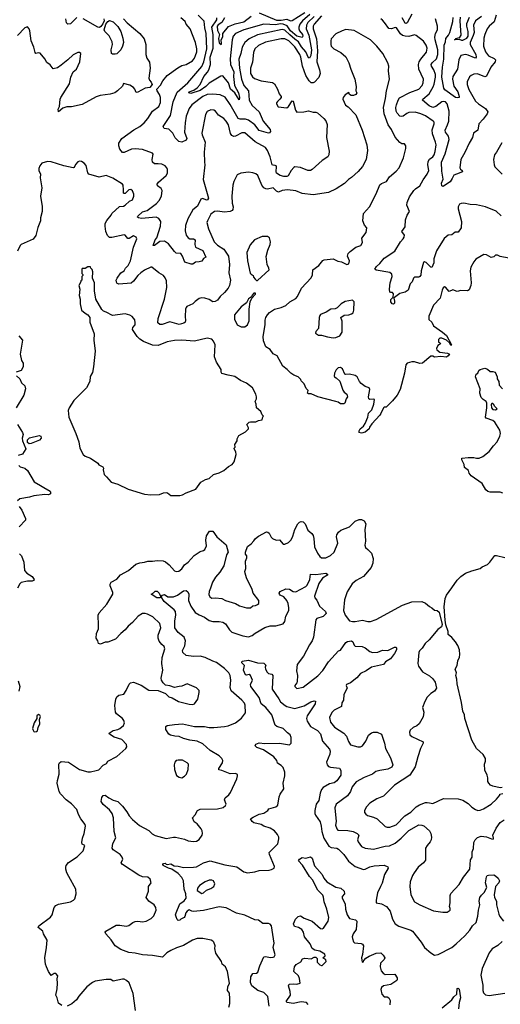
# Model space of a CAD drawing. Extents: x 2086813 to 2278017, y 548126 to 753336.
# Tile 140 of 256: x 2109889 to 2115156, y 648925 to 659706. Entities that reach past the tile are written whole.
import ezdxf

# ---------------------------------------------------------------- set-up
doc = ezdxf.new("R2010")
doc.units = 0

msp = doc.modelspace()

# ---------------------------------------------------------------- linework, layer by layer
at = {"layer": '0CON10XD'}
for points in [[(2111026, 659716), (2111065, 659672), (2111205, 659556), (2111254, 659495), (2111271, 659435), (2111272, 659325), (2111283, 659285), (2111310, 659240), (2111320, 659175), (2111304, 659064), (2111311, 659045), (2111331, 659021), (2111340, 658995), (2111316, 658964), (2111263, 658957), (2111185, 658913), (2111165, 658910), (2111152, 658945), (2111135, 658963), (2111095, 658987), (2111025, 659007), (2111014, 658976), (2110962, 658925), (2110932, 658905), (2110881, 658889), (2110770, 658875), (2110728, 658862), (2110575, 658778), (2110455, 658751), (2110405, 658751), (2110362, 658738), (2110315, 658697), (2110309, 658725), (2110327, 658755), (2110334, 658835), (2110341, 658855), (2110434, 659005), (2110451, 659075), (2110476, 659134), (2110510, 659165), (2110531, 659205), (2110547, 659245), (2110558, 659335), (2110545, 659348), (2110525, 659348), (2110475, 659322), (2110418, 659265), (2110345, 659208), (2110302, 659178), (2110255, 659168), (2110223, 659213), (2110185, 659238), (2110166, 659276), (2110115, 659338), (2110095, 659343), (2110065, 659337), (2110057, 659345), (2110044, 659404), (2110014, 659475), (2110000, 659585), (2109993, 659605), (2109973, 659627), (2109945, 659617), (2109865, 659533)], [(2110515, 659729), (2110445, 659662), (2110415, 659655), (2110403, 659673), (2110395, 659715)], [(2110812, 659715), (2110814, 659695), (2110799, 659661), (2110778, 659632), (2110762, 659622), (2110745, 659624), (2110585, 659715)], [(2112690, 658110), (2112665, 658111), (2112655, 658118), (2112635, 658205), (2112603, 658275), (2112583, 658305), (2112470, 658370), (2112355, 658466), (2112325, 658466), (2112255, 658429), (2112235, 658428), (2112215, 658436), (2112199, 658459), (2112176, 658555), (2112153, 658595), (2112125, 658623), (2112069, 658659), (2112035, 658703), (2112015, 658714), (2111985, 658718), (2111945, 658702), (2111925, 658668), (2111885, 658465), (2111887, 658445), (2111920, 658365), (2111910, 658255), (2111916, 658144), (2111919, 658115), (2111899, 657955), (2111957, 657753), (2111946, 657735), (2111935, 657729), (2111897, 657747), (2111875, 657742), (2111838, 657665), (2111785, 657625), (2111730, 657525), (2111707, 657453), (2111701, 657395), (2111713, 657345), (2111735, 657318), (2111755, 657307), (2111795, 657305), (2111813, 657295), (2111807, 657245), (2111814, 657215), (2111897, 657177), (2111928, 657105), (2111905, 657092), (2111885, 657063), (2111856, 657054), (2111815, 657050), (2111785, 657029), (2111767, 657027), (2111700, 657050), (2111675, 657117), (2111655, 657144), (2111605, 657151), (2111587, 657167), (2111521, 657251), (2111475, 657282), (2111425, 657278), (2111365, 657232), (2111353, 657235), (2111374, 657295), (2111392, 657318), (2111432, 657445), (2111435, 657495), (2111415, 657529), (2111385, 657542), (2111225, 657530), (2111190, 657535), (2111179, 657545), (2111182, 657555), (2111235, 657601), (2111285, 657616), (2111388, 657692), (2111418, 657725), (2111443, 657775), (2111452, 657835), (2111438, 657858), (2111401, 657885), (2111396, 657905), (2111410, 657925), (2111495, 658000), (2111507, 658025), (2111510, 658065), (2111503, 658085), (2111485, 658106), (2111445, 658124), (2111405, 658126), (2111368, 658128), (2111344, 658145), (2111339, 658175), (2111352, 658232), (2111346, 658246), (2111235, 658285), (2111155, 658293), (2111113, 658287), (2111035, 658252), (2111015, 658252), (2110988, 658288), (2110976, 658325), (2110976, 658355), (2111008, 658405), (2111140, 658500), (2111205, 658536), (2111254, 658575), (2111295, 658624), (2111346, 658705), (2111415, 658756), (2111431, 658799), (2111431, 658855), (2111422, 658885), (2111396, 658925), (2111393, 658945), (2111432, 658988), (2111456, 659035), (2111504, 659095), (2111622, 659178), (2111665, 659205), (2111715, 659215), (2111781, 659255), (2111804, 659285), (2111817, 659315), (2111830, 659355), (2111832, 659385), (2111817, 659455), (2111759, 659605), (2111715, 659655), (2111701, 659685), (2111655, 659725)], [(2113115, 659742), (2113047, 659675), (2113031, 659645), (2113030, 659605), (2113058, 659535), (2113086, 659375), (2113081, 659315), (2113065, 659283), (2113055, 659289), (2113024, 659354), (2112978, 659408), (2112946, 659465), (2112904, 659494), (2112851, 659541), (2112795, 659592), (2112765, 659599), (2112495, 659541), (2112405, 659495), (2112355, 659455), (2112328, 659405), (2112313, 659335), (2112290, 659275), (2112297, 659175), (2112321, 659055), (2112346, 658986), (2112397, 658925), (2112405, 658825), (2112438, 658765), (2112514, 658695), (2112558, 658595), (2112635, 658502), (2112638, 658482), (2112625, 658467), (2112615, 658465), (2112515, 658493), (2112467, 658555), (2112395, 658607), (2112365, 658616), (2112305, 658616), (2112285, 658624), (2112195, 658777), (2112139, 658859), (2112085, 658884), (2112005, 658892), (2111945, 658886), (2111895, 658864), (2111775, 658775), (2111745, 658735), (2111715, 658649), (2111701, 658575), (2111695, 658475), (2111721, 658405), (2111712, 658388), (2111666, 658364), (2111633, 658373), (2111592, 658412), (2111568, 658465), (2111525, 658507), (2111473, 658515), (2111463, 658535), (2111540, 658655), (2111570, 658805), (2111615, 658912), (2111730, 659015), (2111886, 659194), (2111907, 659243), (2111941, 659385), (2111932, 659555), (2111918, 659615), (2111911, 659691), (2111846, 659755)], [(2113068, 659762), (2112989, 659695), (2112959, 659655), (2112949, 659625), (2112949, 659605), (2112956, 659585), (2112989, 659545), (2112993, 659525), (2112985, 659512), (2112925, 659527), (2112858, 659585), (2112819, 659639), (2112777, 659657), (2112745, 659659), (2112695, 659649), (2112565, 659655), (2112346, 659595), (2112255, 659554), (2112229, 659525), (2112217, 659485), (2112195, 659278), (2112199, 659215), (2112235, 659135), (2112231, 659085), (2112242, 658985), (2112288, 658905), (2112297, 658855), (2112295, 658830), (2112246, 658905), (2112199, 658945), (2112176, 659015), (2112115, 659090), (2112095, 659088), (2111965, 659011), (2111928, 658975), (2111865, 658931), (2111765, 658898), (2111743, 658903), (2111746, 658914), (2111797, 658933), (2111835, 658959), (2111866, 658995), (2111908, 659085), (2111949, 659131), (2111963, 659157), (2111979, 659215), (2111977, 659295), (2112009, 659395), (2112011, 659545), (2111995, 659625), (2112048, 659705), (2112048, 659725)], [(2112134, 659725), (2112106, 659674), (2112065, 659651), (2112053, 659635), (2112055, 659589), (2112079, 659545), (2112069, 659501), (2112075, 659454), (2112096, 659434), (2112101, 659445), (2112098, 659485), (2112117, 659517), (2112116, 659555), (2112179, 659631), (2112249, 659661), (2112345, 659681), (2112425, 659745)], [(2113195, 659749), (2113116, 659655), (2113107, 659635), (2113106, 659605), (2113141, 659495), (2113152, 659365), (2113146, 659245), (2113176, 659155), (2113181, 659115), (2113167, 659073), (2113118, 659022), (2113105, 659014), (2113085, 659014), (2113063, 659035), (2113023, 659095), (2112987, 659195), (2112969, 659295), (2112958, 659325), (2112905, 659410), (2112839, 659475), (2112795, 659495), (2112755, 659495), (2112582, 659458), (2112507, 659423), (2112465, 659385), (2112450, 659345), (2112439, 659241), (2112418, 659175), (2112420, 659115), (2112439, 659079), (2112462, 659062), (2112535, 659038), (2112658, 659018), (2112682, 659005), (2112714, 658945), (2112733, 658893), (2112753, 658865), (2112753, 658855), (2112740, 658835), (2112715, 658811), (2112704, 658795), (2112704, 658784), (2112723, 658753), (2112815, 658740), (2112836, 658755), (2112875, 658817), (2112885, 658813), (2112910, 658715), (2112925, 658694), (2113004, 658696), (2113055, 658709), (2113105, 658692), (2113135, 658694), (2113153, 658685), (2113222, 658625), (2113245, 658598), (2113258, 658558), (2113253, 658415), (2113280, 658265), (2113277, 658225), (2113266, 658204), (2113205, 658164), (2113096, 658064), (2113075, 658055), (2113046, 658056), (2112965, 658087), (2112905, 658094), (2112892, 658088), (2112865, 658054), (2112833, 657997), (2112815, 657988), (2112785, 657989), (2112745, 657998), (2112705, 658025), (2112698, 658045), (2112704, 658095), (2112701, 658105), (2112690, 658110)], [(2112515, 659779), (2112705, 659701), (2112755, 659699), (2112815, 659710), (2112855, 659695), (2112875, 659698), (2113015, 659786)], [(2115165, 657558), (2115110, 657610), (2114995, 657657), (2114895, 657678), (2114825, 657682), (2114755, 657696), (2114726, 657694), (2114710, 657685), (2114694, 657656), (2114694, 657636), (2114731, 657495), (2114728, 657425), (2114695, 657380), (2114662, 657378), (2114625, 657351), (2114584, 657346), (2114540, 657310), (2114456, 657175), (2114428, 657088), (2114429, 657045), (2114405, 656993), (2114393, 656995), (2114345, 657046), (2114325, 657053), (2114315, 657048), (2114289, 656955), (2114285, 656910), (2114275, 656892), (2114265, 656887), (2114214, 656886), (2114204, 656875), (2114189, 656835), (2114167, 656813), (2114145, 656743), (2114115, 656721), (2114055, 656709), (2113997, 656663), (2113990, 656655), (2113998, 656622), (2113995, 656600), (2113985, 656592), (2113970, 656595), (2113958, 656615), (2113958, 656642), (2113982, 656668), (2113986, 656705), (2113975, 656720), (2113955, 656718), (2113945, 656722), (2113940, 656755), (2113950, 656825), (2113970, 656895), (2113968, 656918), (2113945, 656939), (2113795, 656963), (2113782, 656975), (2113801, 657005), (2113835, 657035), (2113884, 657096), (2114000, 657170), (2114061, 657275), (2114092, 657308), (2114103, 657325), (2114106, 657345), (2114076, 657385), (2114115, 657438), (2114118, 657515), (2114134, 657565), (2114160, 657605), (2114133, 657675), (2114134, 657705), (2114162, 657765), (2114207, 657835), (2114225, 657855), (2114273, 657887), (2114309, 657951), (2114356, 658015), (2114372, 658055), (2114362, 658115), (2114366, 658154), (2114381, 658179), (2114415, 658203), (2114430, 658225), (2114443, 658263), (2114453, 658335), (2114447, 658365), (2114412, 658455), (2114411, 658499), (2114431, 658565), (2114430, 658585), (2114422, 658595), (2114335, 658654), (2114285, 658676), (2114222, 658692), (2114155, 658689), (2114131, 658679), (2114091, 658649), (2114075, 658645), (2114055, 658649), (2114025, 658683), (2114015, 658705), (2114012, 658745), (2114017, 658773), (2114035, 658825), (2114051, 658849), (2114165, 658910), (2114264, 658946), (2114298, 658985), (2114309, 659015), (2114313, 659055), (2114264, 659165), (2114261, 659215), (2114268, 659245), (2114285, 659274), (2114349, 659351), (2114354, 659395), (2114344, 659425), (2114315, 659472), (2114235, 659534), (2114215, 659541), (2114155, 659520), (2114115, 659524), (2114085, 659534), (2114061, 659551), (2114018, 659615), (2114005, 659620), (2113964, 659606), (2113935, 659610), (2113886, 659676), (2113865, 659702), (2113845, 659716)], [(2114185, 659767), (2114135, 659672), (2114125, 659663), (2114115, 659668), (2114082, 659725)], [(2115111, 659755), (2115089, 659681), (2115035, 659633), (2115013, 659605), (2114985, 659545), (2114976, 659504), (2114971, 659415), (2114994, 659354), (2115025, 659311), (2115088, 659282), (2115102, 659265), (2115101, 659245), (2115054, 659185), (2115004, 659086), (2114985, 659081), (2114905, 659113), (2114865, 659108), (2114835, 659096), (2114820, 659080), (2114794, 659025), (2114793, 658995), (2114811, 658941), (2114885, 658815), (2114916, 658785), (2114995, 658735), (2115019, 658695), (2115013, 658675), (2114970, 658615), (2114919, 658565), (2114908, 658495), (2114864, 658465), (2114852, 658415), (2114814, 658355), (2114769, 658251), (2114722, 658175), (2114714, 658084), (2114719, 658069), (2114739, 658055), (2114741, 658039), (2114675, 658016), (2114645, 658003), (2114629, 657965), (2114605, 657931), (2114535, 657882), (2114525, 657879), (2114514, 657885), (2114512, 657915), (2114531, 657959), (2114514, 658046), (2114513, 658145), (2114553, 658237), (2114594, 658395), (2114590, 658430), (2114554, 658474), (2114550, 658495), (2114579, 658555), (2114591, 658595), (2114597, 658705), (2114573, 658785), (2114555, 658805), (2114535, 658810), (2114515, 658805), (2114448, 658755), (2114415, 658746), (2114375, 658763), (2114302, 658825), (2114307, 658835), (2114377, 658895), (2114420, 658970), (2114430, 659000), (2114446, 659075), (2114445, 659105), (2114428, 659155), (2114402, 659195), (2114398, 659215), (2114408, 659235), (2114455, 659278), (2114471, 659325), (2114472, 659375), (2114441, 659485), (2114439, 659515), (2114445, 659554), (2114466, 659596), (2114469, 659635), (2114447, 659715)], [(2114949, 659741), (2114885, 659693), (2114862, 659645), (2114869, 659565), (2114859, 659531), (2114824, 659455), (2114824, 659435), (2114887, 659325), (2114892, 659295), (2114885, 659285), (2114875, 659287), (2114805, 659318), (2114775, 659325), (2114725, 659312), (2114702, 659265), (2114686, 659165), (2114634, 659085), (2114631, 659055), (2114648, 658978), (2114692, 658915), (2114706, 658865), (2114706, 658854), (2114691, 658849), (2114665, 658855), (2114548, 658938), (2114536, 658955), (2114517, 659077), (2114521, 659185), (2114537, 659273), (2114539, 659425), (2114554, 659464), (2114560, 659500), (2114590, 659535), (2114604, 659565), (2114637, 659685), (2114638, 659728)], [(2114716, 659735), (2114713, 659693), (2114722, 659535), (2114705, 659508), (2114664, 659495), (2114663, 659487), (2114653, 659485), (2114663, 659487), (2114705, 659494), (2114730, 659480), (2114745, 659480), (2114789, 659505), (2114803, 659525), (2114804, 659576), (2114789, 659635), (2114789, 659665), (2114818, 659735)], [(2114046, 658084), (2114096, 658194), (2114122, 658295), (2114122, 658325), (2114107, 658347), (2114078, 658348), (2114055, 658362), (2114005, 658421), (2113962, 658505), (2113926, 658555), (2113884, 658675), (2113877, 658745), (2113898, 658842), (2113908, 658925), (2113942, 659055), (2113932, 659145), (2113934, 659195), (2113924, 659235), (2113870, 659335), (2113804, 659414), (2113735, 659484), (2113555, 659589), (2113465, 659599), (2113423, 659583), (2113355, 659550), (2113302, 659495), (2113298, 659475), (2113300, 659435), (2113304, 659414), (2113332, 659385), (2113407, 659347), (2113465, 659298), (2113497, 659235), (2113517, 659165), (2113563, 659053), (2113578, 658975), (2113573, 658925), (2113582, 658905), (2113572, 658885), (2113546, 658874), (2113520, 658875), (2113502, 658885), (2113495, 658910), (2113455, 658882), (2113435, 658852), (2113431, 658835), (2113461, 658771), (2113490, 658750), (2113573, 658663), (2113644, 658495), (2113692, 658335), (2113700, 658275), (2113686, 658175), (2113645, 658098), (2113597, 658043), (2113525, 657979), (2113493, 657957), (2113448, 657912), (2113358, 657852), (2113275, 657815), (2113105, 657787), (2112985, 657801), (2112915, 657831), (2112825, 657842), (2112765, 657836), (2112725, 657818), (2112705, 657828), (2112665, 657866), (2112605, 657851), (2112585, 657852), (2112564, 657864), (2112541, 657895), (2112499, 657999), (2112477, 658017), (2112445, 658030), (2112395, 658036), (2112313, 658027), (2112274, 658006), (2112236, 657935), (2112224, 657895), (2112213, 657773), (2112216, 657695), (2112229, 657655), (2112225, 657628), (2112216, 657615), (2112195, 657606), (2112135, 657598), (2112055, 657608), (2112025, 657604), (2111985, 657575), (2111946, 657505), (2111941, 657485), (2111959, 657415), (2112021, 657275), (2112056, 657236), (2112125, 657194), (2112179, 657115), (2112190, 657025), (2112180, 656935), (2112198, 656855), (2112188, 656795), (2112173, 656765), (2112132, 656718), (2112085, 656675), (2112055, 656635), (2112030, 656620), (2112007, 656617), (2111965, 656643), (2111918, 656658), (2111885, 656661), (2111855, 656653), (2111811, 656619), (2111785, 656594), (2111722, 656565), (2111713, 656555), (2111707, 656535), (2111703, 656457), (2111707, 656413), (2111702, 656395), (2111689, 656381), (2111635, 656369), (2111535, 656397), (2111452, 656368), (2111425, 656368), (2111402, 656385), (2111406, 656435), (2111477, 656645), (2111502, 656775), (2111498, 656848), (2111485, 656880), (2111465, 656904), (2111413, 656933), (2111337, 656995), (2111325, 656996), (2111255, 656963), (2111216, 656935), (2111184, 656905), (2111135, 656841), (2111109, 656821), (2110975, 656811), (2110955, 656821), (2110949, 656835), (2110948, 656855), (2110956, 656875), (2110999, 656935), (2111034, 656956), (2111050, 656985), (2111077, 657013), (2111105, 657065), (2111136, 657215), (2111172, 657305), (2111166, 657326), (2111135, 657340), (2111089, 657311), (2111075, 657310), (2111046, 657345), (2111035, 657350), (2110899, 657321), (2110875, 657322), (2110852, 657342), (2110834, 657385), (2110824, 657445), (2110826, 657475), (2110843, 657507), (2110893, 657565), (2110898, 657585), (2110981, 657659), (2111025, 657664), (2111045, 657674), (2111093, 657717), (2111126, 657735), (2111140, 657775), (2111140, 657795), (2111125, 657832), (2111106, 657846), (2111085, 657844), (2111045, 657803), (2111035, 657802), (2111028, 657808), (2111025, 657820), (2111027, 657843), (2111022, 657892), (2111015, 657906), (2110911, 657971), (2110835, 658001), (2110760, 657980), (2110645, 658013), (2110635, 658030), (2110618, 658108), (2110596, 658136), (2110565, 658152), (2110545, 658158), (2110525, 658148), (2110500, 658120), (2110485, 658088), (2110475, 658083), (2110374, 658104), (2110235, 658150), (2110195, 658153), (2110132, 658135), (2110109, 658105), (2110097, 658075), (2110097, 658055), (2110116, 658016), (2110114, 657975), (2110130, 657865), (2110118, 657775), (2110135, 657660), (2110135, 657605), (2110116, 657535), (2110116, 657505), (2110089, 657431), (2110067, 657343), (2110035, 657304), (2109905, 657245), (2109895, 657235), (2109865, 657172)], [(2110935, 659328), (2110905, 659329), (2110894, 659335), (2110892, 659375), (2110906, 659435), (2110902, 659465), (2110868, 659528), (2110822, 659575), (2110813, 659595), (2110833, 659657), (2110855, 659686), (2110875, 659698), (2110915, 659682), (2110965, 659632), (2110999, 659575), (2111018, 659505), (2111025, 659455), (2111017, 659415), (2110996, 659375), (2110955, 659333), (2110935, 659328)], [(2115174, 658356), (2115116, 658254), (2115091, 658225), (2115083, 658175), (2115087, 658115), (2115097, 658095), (2115175, 658016)], [(2115325, 657080), (2115154, 657114), (2115124, 657126), (2115105, 657127), (2115085, 657108), (2115055, 657101), (2115005, 657132), (2114975, 657136), (2114888, 657085), (2114865, 657056), (2114833, 656995), (2114827, 656955), (2114836, 656825), (2114832, 656795), (2114815, 656748), (2114795, 656738), (2114725, 656741), (2114685, 656730), (2114635, 656749), (2114595, 656730), (2114555, 656777), (2114545, 656780), (2114531, 656769), (2114519, 656745), (2114498, 656655), (2114425, 656581), (2114372, 656458), (2114373, 656423), (2114407, 656395), (2114424, 656354), (2114522, 656285), (2114565, 656247), (2114620, 656145), (2114615, 656140), (2114598, 656168), (2114567, 656197), (2114515, 656220), (2114495, 656218), (2114480, 656205), (2114478, 656195), (2114480, 656175), (2114495, 656170), (2114500, 656155), (2114473, 656137), (2114458, 656105), (2114459, 656089), (2114494, 656064), (2114576, 656056), (2114598, 656045), (2114586, 656024), (2114565, 656012), (2114505, 656018), (2114435, 656012), (2114415, 656022), (2114395, 656022), (2114305, 655944), (2114275, 655940), (2114215, 655961), (2114185, 655961), (2114135, 655943), (2114122, 655925), (2114106, 655835), (2114058, 655655), (2114025, 655596), (2113976, 655534), (2113905, 655462), (2113885, 655462), (2113876, 655454), (2113847, 655395), (2113835, 655374), (2113748, 655282), (2113722, 655245), (2113720, 655225), (2113675, 655190), (2113635, 655180), (2113610, 655185), (2113610, 655205), (2113622, 655225), (2113656, 655254), (2113676, 655284), (2113704, 655355), (2113713, 655397), (2113749, 655435), (2113771, 655495), (2113776, 655546), (2113765, 655550), (2113727, 655547), (2113716, 655556), (2113713, 655575), (2113728, 655655), (2113720, 655675), (2113675, 655688), (2113631, 655721), (2113613, 655743), (2113586, 655795), (2113565, 655810), (2113505, 655826), (2113465, 655820), (2113452, 655825), (2113425, 655882), (2113405, 655899), (2113378, 655895), (2113358, 655872), (2113338, 655835), (2113334, 655804), (2113338, 655795), (2113356, 655786), (2113397, 655747), (2113430, 655650), (2113445, 655628), (2113473, 655605), (2113483, 655575), (2113466, 655554), (2113452, 655508), (2113442, 655498), (2113405, 655500), (2113378, 655518), (2113355, 655524), (2113156, 655576), (2113085, 655610), (2113055, 655608), (2113042, 655615), (2113050, 655645), (2113029, 655669), (2113007, 655717), (2112975, 655750), (2112970, 655765), (2112940, 655795), (2112893, 655813), (2112860, 655835), (2112820, 655875), (2112771, 655911), (2112710, 656025), (2112665, 656048), (2112633, 656093), (2112588, 656125), (2112561, 656191), (2112558, 656235), (2112578, 656365), (2112580, 656415), (2112586, 656445), (2112606, 656475), (2112625, 656499), (2112683, 656537), (2112755, 656554), (2112805, 656576), (2112849, 656615), (2112915, 656653), (2112933, 656675), (2112978, 656765), (2113082, 656878), (2113098, 656912), (2113103, 656965), (2113168, 657015), (2113211, 657069), (2113225, 657078), (2113325, 657088), (2113375, 657061), (2113415, 657053), (2113474, 657024), (2113496, 657034), (2113504, 657065), (2113483, 657115), (2113489, 657145), (2113511, 657169), (2113574, 657216), (2113629, 657235), (2113646, 657265), (2113638, 657315), (2113686, 657375), (2113693, 657425), (2113668, 657455), (2113651, 657505), (2113657, 657585), (2113722, 657658), (2113795, 657800), (2113834, 657896), (2113855, 657912), (2113908, 657935), (2113940, 657985), (2114014, 658046), (2114046, 658084)], [(2112495, 656850), (2112623, 656965), (2112620, 656985), (2112600, 657025), (2112589, 657111), (2112607, 657183), (2112634, 657245), (2112637, 657275), (2112625, 657317), (2112603, 657333), (2112545, 657333), (2112462, 657295), (2112415, 657242), (2112379, 657155), (2112386, 657065), (2112415, 656932), (2112425, 656918), (2112446, 656906), (2112452, 656885), (2112468, 656865), (2112485, 656850), (2112495, 656850)], [(2111645, 654496), (2111675, 654504), (2111714, 654526), (2111818, 654565), (2111875, 654640), (2111925, 654670), (2111965, 654683), (2112014, 654726), (2112076, 654744), (2112125, 654770), (2112176, 654814), (2112217, 654835), (2112239, 654865), (2112260, 654945), (2112257, 654975), (2112240, 655005), (2112240, 655015), (2112250, 655025), (2112248, 655055), (2112272, 655095), (2112273, 655115), (2112289, 655151), (2112365, 655192), (2112396, 655224), (2112398, 655235), (2112380, 655275), (2112405, 655298), (2112417, 655303), (2112478, 655302), (2112505, 655318), (2112547, 655325), (2112553, 655357), (2112560, 655365), (2112545, 655380), (2112532, 655415), (2112483, 655455), (2112481, 655495), (2112471, 655525), (2112484, 655556), (2112484, 655575), (2112476, 655606), (2112442, 655675), (2112375, 655726), (2112308, 655755), (2112245, 655800), (2112175, 655812), (2112105, 655830), (2112098, 655845), (2112098, 655875), (2112044, 655955), (2112023, 656013), (2112031, 656145), (2112014, 656185), (2111995, 656206), (2111945, 656219), (2111805, 656184), (2111665, 656196), (2111585, 656192), (2111505, 656178), (2111405, 656140), (2111345, 656141), (2111245, 656181), (2111207, 656207), (2111178, 656235), (2111126, 656315), (2111130, 656335), (2111154, 656365), (2111156, 656385), (2111150, 656420), (2111122, 656455), (2111095, 656471), (2111044, 656484), (2110905, 656466), (2110836, 656504), (2110807, 656515), (2110791, 656531), (2110724, 656645), (2110707, 656735), (2110707, 656825), (2110688, 656875), (2110692, 656945), (2110685, 656970), (2110670, 656985), (2110665, 657000), (2110635, 657000), (2110605, 656980), (2110575, 656980), (2110570, 656975), (2110570, 656925), (2110580, 656915), (2110580, 656905), (2110570, 656895), (2110570, 656855), (2110560, 656845), (2110560, 656835), (2110538, 656795), (2110548, 656755), (2110540, 656685), (2110552, 656645), (2110552, 656595), (2110568, 656525), (2110605, 656491), (2110637, 656475), (2110657, 656445), (2110658, 656395), (2110704, 656265), (2110702, 656195), (2110716, 656075), (2110698, 655905), (2110686, 655844), (2110661, 655799), (2110658, 655745), (2110622, 655675), (2110483, 655535), (2110430, 655455), (2110420, 655425), (2110427, 655355), (2110503, 655175), (2110536, 655085), (2110549, 655015), (2110584, 654944), (2110605, 654927), (2110664, 654904), (2110745, 654848), (2110755, 654832), (2110799, 654809), (2110808, 654795), (2110803, 654775), (2110813, 654725), (2110841, 654701), (2110890, 654640), (2110965, 654619), (2111076, 654566), (2111255, 654512), (2111325, 654504), (2111422, 654508), (2111465, 654526), (2111495, 654530), (2111510, 654525), (2111545, 654496), (2111645, 654496)], [(2112355, 656342), (2112386, 656365), (2112403, 656407), (2112404, 656535), (2112413, 656617), (2112432, 656658), (2112475, 656700), (2112475, 656710), (2112455, 656710), (2112435, 656690), (2112428, 656672), (2112395, 656648), (2112373, 656607), (2112315, 656562), (2112244, 656475), (2112244, 656425), (2112274, 656365), (2112315, 656342), (2112355, 656342)], [(2113325, 656221), (2113355, 656224), (2113398, 656245), (2113422, 656285), (2113422, 656405), (2113410, 656445), (2113445, 656472), (2113495, 656473), (2113526, 656484), (2113544, 656496), (2113550, 656525), (2113553, 656615), (2113538, 656635), (2113455, 656619), (2113412, 656595), (2113368, 656552), (2113345, 656540), (2113300, 656535), (2113248, 656502), (2113185, 656477), (2113177, 656465), (2113170, 656445), (2113162, 656325), (2113135, 656290), (2113132, 656272), (2113163, 656253), (2113195, 656252), (2113262, 656232), (2113325, 656221)], [(2109880, 656245), (2109920, 656195), (2109894, 656044), (2109910, 655975), (2109926, 655944), (2109926, 655905), (2109905, 655864), (2109852, 655845)], [(2115185, 654520), (2115155, 654532), (2115045, 654531), (2115019, 654539), (2114999, 654559), (2114958, 654628), (2114835, 654712), (2114815, 654740), (2114808, 654768), (2114764, 654804), (2114761, 654835), (2114734, 654885), (2114734, 654906), (2114805, 654913), (2114865, 654911), (2114895, 654904), (2114925, 654906), (2114965, 654924), (2115034, 654976), (2115080, 655040), (2115121, 655085), (2115151, 655145), (2115159, 655175), (2115150, 655210), (2115095, 655300), (2115075, 655317), (2115002, 655342), (2114992, 655355), (2115008, 655455), (2115008, 655505), (2115000, 655525), (2114967, 655547), (2114948, 655568), (2114932, 655615), (2114937, 655665), (2114884, 655795), (2114892, 655825), (2114908, 655835), (2114922, 655865), (2114935, 655877), (2114985, 655890), (2115015, 655878), (2115045, 655852), (2115075, 655853), (2115098, 655845), (2115122, 655795), (2115120, 655775), (2115140, 655745), (2115143, 655703), (2115180, 655665)], [(2109853, 655805), (2109891, 655775), (2109910, 655730), (2109947, 655695), (2109952, 655665), (2109935, 655594), (2109849, 655455)], [(2115105, 655434), (2115121, 655445), (2115093, 655473), (2115085, 655492), (2115075, 655502), (2115065, 655502), (2115057, 655493), (2115061, 655455), (2115075, 655439), (2115105, 655434)], [(2109866, 655275), (2109921, 655185), (2109926, 655165), (2109916, 655125), (2109918, 655095), (2109958, 655005), (2109920, 654950), (2109874, 654935)], [(2109991, 655061), (2109975, 655075), (2109974, 655105), (2109995, 655128), (2110102, 655152), (2110122, 655145), (2110124, 655125), (2110105, 655103), (2110015, 655064), (2109991, 655061)], [(2109881, 654825), (2109895, 654808), (2109945, 654794), (2109975, 654771), (2110046, 654645), (2110117, 654607), (2110152, 654582), (2110222, 654545), (2110228, 654535), (2110225, 654513), (2110205, 654502), (2110166, 654506), (2110045, 654493), (2109995, 654476), (2109891, 654459), (2109865, 654438)], [(2109884, 654375), (2109912, 654335), (2109951, 654245), (2109952, 654225), (2109885, 654153)], [(2110350, 648910), (2110316, 648936), (2110301, 648995), (2110286, 649025), (2110299, 649095), (2110304, 649155), (2110300, 649205), (2110308, 649235), (2110285, 649262), (2110265, 649262), (2110235, 649240), (2110204, 649285), (2110181, 649335), (2110171, 649365), (2110164, 649434), (2110184, 649545), (2110189, 649625), (2110151, 649695), (2110142, 649725), (2110090, 649765), (2110098, 649785), (2110225, 649877), (2110244, 649906), (2110266, 649984), (2110285, 650007), (2110315, 650021), (2110445, 650048), (2110480, 650065), (2110495, 650080), (2110509, 650135), (2110503, 650185), (2110426, 650325), (2110407, 650363), (2110396, 650405), (2110394, 650425), (2110400, 650445), (2110425, 650476), (2110519, 650541), (2110586, 650605), (2110602, 650662), (2110575, 650678), (2110570, 650695), (2110579, 650745), (2110597, 650793), (2110611, 650875), (2110606, 650895), (2110559, 650955), (2110532, 651002), (2110515, 651056), (2110458, 651118), (2110397, 651165), (2110338, 651228), (2110321, 651255), (2110301, 651345), (2110303, 651375), (2110321, 651445), (2110317, 651555), (2110325, 651569), (2110345, 651582), (2110425, 651576), (2110545, 651494), (2110635, 651469), (2110665, 651470), (2110726, 651484), (2110757, 651493), (2110805, 651543), (2110839, 651561), (2110855, 651588), (2110955, 651637), (2111052, 651725), (2111062, 651745), (2111058, 651768), (2111008, 651825), (2110925, 651849), (2110875, 651884), (2110870, 651895), (2110915, 651921), (2110965, 651932), (2110985, 651944), (2111025, 651976), (2111039, 652005), (2111031, 652031), (2111014, 652055), (2110950, 652105), (2110939, 652125), (2110931, 652195), (2110941, 652265), (2110955, 652293), (2110975, 652308), (2111029, 652322), (2111055, 652361), (2111089, 652431), (2111105, 652445), (2111135, 652451), (2111219, 652419), (2111305, 652364), (2111405, 652360), (2111487, 652327), (2111509, 652305), (2111525, 652290), (2111560, 652280), (2111630, 652240), (2111745, 652210), (2111785, 652208), (2111806, 652215), (2111840, 652265), (2111857, 652337), (2111855, 652360), (2111825, 652388), (2111725, 652432), (2111665, 652407), (2111635, 652406), (2111585, 652393), (2111535, 652411), (2111488, 652418), (2111463, 652443), (2111444, 652475), (2111440, 652495), (2111459, 652585), (2111447, 652655), (2111449, 652721), (2111478, 652818), (2111471, 652841), (2111445, 652863), (2111419, 652899), (2111408, 652935), (2111407, 652965), (2111436, 653045), (2111426, 653095), (2111347, 653167), (2111288, 653198), (2111265, 653204), (2111235, 653202), (2111186, 653175), (2111124, 653106), (2111076, 653064), (2111045, 653026), (2110996, 652984), (2110938, 652922), (2110855, 652891), (2110825, 652889), (2110775, 652869), (2110753, 652875), (2110746, 652905), (2110726, 652935), (2110729, 652985), (2110751, 653035), (2110754, 653075), (2110749, 653185), (2110759, 653211), (2110843, 653307), (2110910, 653415), (2110911, 653435), (2110882, 653505), (2110882, 653525), (2110891, 653545), (2110952, 653578), (2110995, 653626), (2111080, 653675), (2111161, 653745), (2111205, 653760), (2111255, 653765), (2111295, 653775), (2111345, 653775), (2111396, 653784), (2111461, 653781), (2111488, 653768), (2111526, 653736), (2111585, 653672), (2111605, 653664), (2111632, 653668), (2111666, 653694), (2111695, 653738), (2111735, 653764), (2111800, 653840), (2111865, 653882), (2111905, 653892), (2111919, 653905), (2111936, 653945), (2111929, 654005), (2111937, 654055), (2111968, 654105), (2112005, 654107), (2112049, 654045), (2112150, 653955), (2112174, 653876), (2112154, 653846), (2112126, 653724), (2112083, 653657), (2112035, 653601), (2112003, 653545), (2111980, 653480), (2111964, 653445), (2111963, 653413), (2111974, 653385), (2111995, 653371), (2112034, 653376), (2112105, 653368), (2112145, 653346), (2112255, 653313), (2112298, 653288), (2112374, 653266), (2112420, 653265), (2112444, 653286), (2112475, 653291), (2112495, 653302), (2112508, 653315), (2112510, 653345), (2112446, 653425), (2112436, 653466), (2112374, 653595), (2112360, 653645), (2112358, 653665), (2112368, 653695), (2112364, 653775), (2112380, 653815), (2112377, 653835), (2112363, 653855), (2112363, 653875), (2112384, 653936), (2112425, 653968), (2112455, 653998), (2112472, 654025), (2112505, 654052), (2112595, 654098), (2112610, 654095), (2112623, 654083), (2112645, 654040), (2112660, 654025), (2112698, 654008), (2112735, 654010), (2112775, 653962), (2112795, 653963), (2112835, 653980), (2112865, 654010), (2112881, 654049), (2112906, 654124), (2112936, 654185), (2112955, 654204), (2112975, 654212), (2112995, 654208), (2113018, 654185), (2113048, 654115), (2113090, 654080), (2113107, 654057), (2113114, 654025), (2113119, 653935), (2113154, 653864), (2113178, 653828), (2113195, 653815), (2113245, 653812), (2113295, 653837), (2113336, 653875), (2113375, 653975), (2113361, 654045), (2113365, 654066), (2113383, 654095), (2113410, 654115), (2113505, 654153), (2113565, 654215), (2113608, 654232), (2113635, 654234), (2113665, 654218), (2113683, 654185), (2113672, 654125), (2113677, 653995), (2113672, 653952), (2113679, 653925), (2113704, 653904), (2113744, 653864), (2113763, 653805), (2113759, 653755), (2113741, 653709), (2113655, 653609), (2113576, 653565), (2113532, 653528), (2113478, 653442), (2113450, 653355), (2113439, 653235), (2113455, 653185), (2113503, 653125), (2113535, 653116), (2113564, 653116), (2113645, 653131), (2113705, 653117), (2113735, 653117), (2113795, 653137), (2114085, 653296), (2114185, 653333), (2114296, 653336), (2114335, 653317), (2114381, 653281), (2114407, 653267), (2114435, 653242), (2114465, 653237), (2114485, 653217), (2114520, 653085), (2114513, 653057), (2114471, 653029), (2114375, 652916), (2114333, 652877), (2114301, 652825), (2114271, 652795), (2114263, 652775), (2114253, 652655), (2114258, 652628), (2114302, 652565), (2114381, 652521), (2114415, 652488), (2114442, 652452), (2114458, 652385), (2114435, 652352), (2114395, 652328), (2114355, 652288), (2114329, 652241), (2114303, 652175), (2114318, 652125), (2114309, 652071), (2114268, 651995), (2114242, 651975), (2114201, 651955), (2114170, 651925), (2114160, 651905), (2114166, 651876), (2114185, 651857), (2114309, 651799), (2114310, 651785), (2114280, 651725), (2114252, 651635), (2114224, 651526), (2114165, 651435), (2113996, 651324), (2113876, 651205), (2113804, 651175), (2113725, 651127), (2113689, 651085), (2113669, 651045), (2113669, 651025), (2113681, 651005), (2113701, 650991), (2113765, 650975), (2113808, 650955), (2113895, 650870), (2113915, 650863), (2113945, 650863), (2114015, 650888), (2114110, 650990), (2114175, 651028), (2114235, 651085), (2114271, 651109), (2114335, 651133), (2114356, 651136), (2114379, 651129), (2114415, 651124), (2114535, 651179), (2114695, 651176), (2114745, 651159), (2114805, 651123), (2114844, 651084), (2114885, 651056), (2114908, 651048), (2114935, 651050), (2114972, 651065), (2115055, 651117), (2115115, 651172), (2115150, 651215), (2115150, 651225), (2115185, 651233)], [(2109886, 653856), (2109908, 653835), (2109933, 653765), (2109943, 653675), (2109968, 653645), (2110025, 653608), (2110048, 653575), (2110042, 653565), (2110025, 653559), (2109975, 653558), (2109905, 653542), (2109891, 653529), (2109865, 653480)], [(2114729, 652229), (2114682, 652435), (2114681, 652485), (2114668, 652525), (2114676, 652555), (2114660, 652595), (2114682, 652635), (2114691, 652685), (2114709, 652725), (2114713, 652755), (2114709, 652805), (2114690, 652855), (2114666, 652895), (2114625, 652941), (2114583, 652975), (2114586, 653006), (2114559, 653079), (2114552, 653132), (2114542, 653275), (2114551, 653369), (2114566, 653404), (2114624, 653485), (2114683, 653567), (2114722, 653608), (2114776, 653644), (2114845, 653672), (2114934, 653696), (2114958, 653715), (2115015, 653739), (2115043, 653765), (2115084, 653826), (2115095, 653837), (2115115, 653840), (2115206, 653816)], [(2112180, 648895), (2112193, 648935), (2112193, 648985), (2112189, 649045), (2112167, 649075), (2112171, 649115), (2112190, 649155), (2112167, 649285), (2112144, 649334), (2112109, 649365), (2112100, 649395), (2112040, 649485), (2112028, 649535), (2112033, 649565), (2112016, 649606), (2112007, 649617), (2111986, 649626), (2111895, 649645), (2111834, 649646), (2111781, 649625), (2111685, 649567), (2111607, 649543), (2111545, 649514), (2111502, 649488), (2111455, 649441), (2111345, 649459), (2111235, 649465), (2111155, 649483), (2111085, 649490), (2110998, 649525), (2110935, 649565), (2110891, 649631), (2110834, 649695), (2110827, 649715), (2110832, 649725), (2110945, 649791), (2110985, 649792), (2111055, 649779), (2111085, 649789), (2111129, 649821), (2111155, 649832), (2111185, 649834), (2111235, 649827), (2111275, 649836), (2111328, 649865), (2111359, 649895), (2111384, 649955), (2111382, 649985), (2111364, 650015), (2111304, 650055), (2111276, 650095), (2111299, 650165), (2111302, 650215), (2111328, 650255), (2111320, 650295), (2111292, 650315), (2111235, 650321), (2111195, 650338), (2111014, 650455), (2111002, 650475), (2111018, 650515), (2111013, 650535), (2110989, 650565), (2110914, 650615), (2110903, 650633), (2110909, 650685), (2110943, 650747), (2110925, 650815), (2110918, 650968), (2110904, 651014), (2110875, 651055), (2110805, 651114), (2110783, 651145), (2110791, 651189), (2110805, 651210), (2110825, 651214), (2110865, 651184), (2110915, 651160), (2110966, 651146), (2111014, 651095), (2111062, 651032), (2111087, 650987), (2111125, 650949), (2111202, 650882), (2111305, 650829), (2111342, 650792), (2111373, 650773), (2111495, 650740), (2111575, 650756), (2111595, 650754), (2111695, 650733), (2111735, 650713), (2111795, 650706), (2111825, 650711), (2111855, 650730), (2111887, 650775), (2111894, 650795), (2111889, 650825), (2111878, 650845), (2111835, 650900), (2111801, 650921), (2111782, 650965), (2111812, 650998), (2111838, 651045), (2111865, 651061), (2112055, 651064), (2112119, 651081), (2112145, 651101), (2112152, 651115), (2112134, 651165), (2112139, 651185), (2112182, 651218), (2112200, 651245), (2112267, 651395), (2112277, 651425), (2112275, 651440), (2112255, 651452), (2112195, 651447), (2112105, 651484), (2112071, 651491), (2112072, 651505), (2112112, 651568), (2112114, 651595), (2112104, 651615), (2112076, 651645), (2111975, 651702), (2111897, 651777), (2111835, 651807), (2111755, 651815), (2111685, 651835), (2111635, 651858), (2111589, 651859), (2111542, 651872), (2111525, 651884), (2111491, 651935), (2111491, 651965), (2111505, 651977), (2111585, 651989), (2111675, 651994), (2111804, 651965), (2111913, 651967), (2111965, 651957), (2112015, 651957), (2112135, 651966), (2112175, 651975), (2112255, 652008), (2112321, 652059), (2112362, 652115), (2112361, 652201), (2112353, 652223), (2112322, 652255), (2112206, 652356), (2112196, 652395), (2112202, 652475), (2112194, 652525), (2112181, 652555), (2112132, 652602), (2112045, 652669), (2112005, 652681), (2111922, 652722), (2111865, 652736), (2111795, 652734), (2111715, 652745), (2111678, 652775), (2111675, 652799), (2111699, 652851), (2111706, 652905), (2111692, 652945), (2111626, 652996), (2111588, 653045), (2111589, 653125), (2111600, 653185), (2111595, 653225), (2111581, 653245), (2111471, 653335), (2111438, 653385), (2111454, 653406), (2111475, 653412), (2111512, 653385), (2111575, 653386), (2111619, 653405), (2111685, 653452), (2111715, 653454), (2111730, 653440), (2111742, 653415), (2111739, 653345), (2111764, 653285), (2111813, 653213), (2111855, 653189), (2111916, 653165), (2111965, 653126), (2112005, 653116), (2112075, 653116), (2112115, 653108), (2112145, 653090), (2112166, 653056), (2112187, 653025), (2112215, 653001), (2112335, 652959), (2112395, 652950), (2112435, 652961), (2112470, 652990), (2112575, 653051), (2112635, 653069), (2112697, 653067), (2112775, 653091), (2112794, 653115), (2112804, 653175), (2112838, 653235), (2112840, 653265), (2112833, 653315), (2112817, 653345), (2112785, 653386), (2112745, 653404), (2112736, 653415), (2112734, 653426), (2112745, 653443), (2112805, 653472), (2112845, 653469), (2112885, 653445), (2112915, 653441), (2113025, 653499), (2113041, 653515), (2113068, 653575), (2113075, 653636), (2113135, 653630), (2113244, 653644), (2113262, 653635), (2113262, 653625), (2113255, 653620), (2113209, 653591), (2113166, 653534), (2113120, 653395), (2113123, 653375), (2113145, 653351), (2113173, 653283), (2113240, 653225), (2113246, 653205), (2113215, 653170), (2113145, 653149), (2113134, 653136), (2113109, 652945), (2113096, 652905), (2113065, 652860), (2113000, 652735), (2112929, 652645), (2112921, 652575), (2112934, 652525), (2112931, 652459), (2112926, 652444), (2112903, 652415), (2112904, 652405), (2112925, 652382), (2112995, 652398), (2113158, 652522), (2113211, 652578), (2113274, 652675), (2113382, 652795), (2113406, 652804), (2113464, 652885), (2113483, 652897), (2113525, 652905), (2113539, 652895), (2113556, 652856), (2113566, 652846), (2113641, 652841), (2113676, 652826), (2113725, 652786), (2113755, 652777), (2113815, 652781), (2113865, 652803), (2113925, 652799), (2113995, 652836), (2114014, 652834), (2114020, 652825), (2114019, 652805), (2113996, 652765), (2113951, 652709), (2113897, 652673), (2113875, 652644), (2113745, 652616), (2113685, 652576), (2113625, 652547), (2113585, 652500), (2113515, 652446), (2113472, 652425), (2113468, 652415), (2113477, 652387), (2113442, 652315), (2113438, 652255), (2113420, 652225), (2113414, 652185), (2113334, 652145), (2113309, 652121), (2113286, 652065), (2113294, 652015), (2113338, 651958), (2113443, 651895), (2113469, 651859), (2113491, 651801), (2113516, 651766), (2113595, 651742), (2113625, 651745), (2113645, 651755), (2113684, 651805), (2113710, 651870), (2113745, 651898), (2113765, 651905), (2113805, 651906), (2113854, 651884), (2113888, 651785), (2113897, 651725), (2113954, 651625), (2113979, 651545), (2113969, 651521), (2113925, 651499), (2113835, 651485), (2113793, 651475), (2113756, 651444), (2113663, 651407), (2113575, 651360), (2113534, 651305), (2113513, 651255), (2113482, 651208), (2113356, 651115), (2113344, 651075), (2113359, 650925), (2113350, 650885), (2113363, 650845), (2113375, 650833), (2113485, 650827), (2113545, 650815), (2113586, 650795), (2113604, 650775), (2113591, 650725), (2113597, 650705), (2113635, 650652), (2113675, 650636), (2113765, 650622), (2113895, 650655), (2113941, 650659), (2114005, 650690), (2114068, 650745)], [(2111425, 653374), (2111391, 653375), (2111328, 653415), (2111355, 653429), (2111375, 653448), (2111395, 653449), (2111419, 653425), (2111431, 653395), (2111434, 653385), (2111425, 653374)], [(2112622, 648905), (2112610, 649010), (2112565, 649053), (2112497, 649077), (2112434, 649125), (2112419, 649165), (2112422, 649225), (2112445, 649261), (2112485, 649266), (2112499, 649275), (2112519, 649345), (2112565, 649443), (2112585, 649448), (2112635, 649438), (2112665, 649440), (2112678, 649445), (2112690, 649465), (2112666, 649545), (2112679, 649595), (2112649, 649785), (2112635, 649801), (2112615, 649810), (2112555, 649809), (2112505, 649845), (2112465, 649850), (2112355, 649899), (2112265, 649924), (2112152, 649982), (2112075, 649990), (2111905, 649950), (2111792, 649942), (2111775, 649943), (2111745, 649958), (2111725, 649946), (2111708, 649925), (2111699, 649885), (2111691, 649875), (2111654, 649856), (2111645, 649844), (2111625, 649842), (2111614, 649854), (2111603, 649883), (2111598, 649905), (2111602, 649925), (2111643, 650025), (2111692, 650058), (2111714, 650086), (2111708, 650135), (2111691, 650185), (2111684, 650275), (2111665, 650312), (2111625, 650355), (2111555, 650404), (2111518, 650415), (2111460, 650445), (2111458, 650455), (2111465, 650468), (2111485, 650470), (2111495, 650458), (2111505, 650457), (2111545, 650464), (2111581, 650441), (2111625, 650438), (2111685, 650421), (2111795, 650427), (2111825, 650431), (2111905, 650473), (2111975, 650494), (2112138, 650452), (2112268, 650428), (2112346, 650376), (2112384, 650364), (2112465, 650374), (2112512, 650388), (2112624, 650394), (2112650, 650400), (2112678, 650415), (2112682, 650435), (2112626, 650565), (2112624, 650585), (2112718, 650682), (2112730, 650735), (2112729, 650755), (2112716, 650785), (2112681, 650825), (2112633, 650853), (2112564, 650874), (2112535, 650893), (2112455, 650911), (2112435, 650927), (2112420, 650955), (2112447, 650975), (2112515, 651008), (2112565, 651017), (2112607, 651045), (2112620, 651065), (2112695, 651088), (2112717, 651105), (2112731, 651195), (2112743, 651225), (2112782, 651285), (2112776, 651345), (2112794, 651425), (2112796, 651466), (2112775, 651517), (2112755, 651541), (2112714, 651564), (2112707, 651595), (2112675, 651636), (2112560, 651710), (2112487, 651735), (2112468, 651755), (2112477, 651773), (2112515, 651788), (2112575, 651780), (2112735, 651784), (2112845, 651767), (2112863, 651785), (2112863, 651845), (2112854, 651875), (2112825, 651896), (2112776, 651945), (2112708, 651968), (2112690, 651980), (2112651, 652095), (2112586, 652175), (2112537, 652215), (2112515, 652285), (2112422, 652405), (2112419, 652425), (2112442, 652475), (2112417, 652525), (2112405, 652534), (2112375, 652528), (2112362, 652532), (2112342, 652582), (2112352, 652635), (2112322, 652665), (2112328, 652682), (2112396, 652694), (2112495, 652664), (2112565, 652660), (2112587, 652637), (2112580, 652615), (2112582, 652595), (2112600, 652560), (2112615, 652547), (2112651, 652541), (2112663, 652525), (2112657, 652377), (2112728, 652268), (2112748, 652235), (2112797, 652195), (2112815, 652185), (2112905, 652164), (2113006, 652194), (2113079, 652235), (2113117, 652247), (2113132, 652245), (2113127, 652215), (2113038, 652082), (2113033, 652055), (2113038, 652025), (2113075, 651965), (2113151, 651921), (2113185, 651887), (2113207, 651807), (2113285, 651720), (2113291, 651695), (2113289, 651665), (2113252, 651575), (2113260, 651545), (2113275, 651528), (2113295, 651520), (2113395, 651510), (2113409, 651485), (2113407, 651435), (2113365, 651372), (2113335, 651351), (2113285, 651337), (2113213, 651297), (2113196, 651275), (2113181, 651235), (2113169, 651155), (2113139, 651115), (2113123, 651045), (2113123, 651015), (2113130, 650995), (2113181, 650921), (2113194, 650875), (2113200, 650815), (2113223, 650745), (2113276, 650656), (2113302, 650642), (2113363, 650633), (2113383, 650623), (2113440, 650565), (2113492, 650492), (2113565, 650433), (2113655, 650402), (2113675, 650405), (2113725, 650431), (2113775, 650442), (2113885, 650447), (2113925, 650429), (2113927, 650415), (2113886, 650345), (2113860, 650250), (2113844, 650216), (2113811, 650145), (2113794, 650064), (2113797, 650037), (2113855, 650024), (2113909, 649995), (2113948, 649945), (2113976, 649855), (2114005, 649806), (2114045, 649781), (2114175, 649738), (2114193, 649725), (2114289, 649605), (2114325, 649547), (2114395, 649487), (2114435, 649463), (2114475, 649469), (2114625, 649548), (2114674, 649586), (2114766, 649675), (2114823, 649737), (2114850, 649785), (2114890, 649820), (2114911, 649889), (2114916, 649954), (2114931, 650015), (2114923, 650055), (2114931, 650095), (2114949, 650121), (2114981, 650149), (2115008, 650205), (2114994, 650256), (2115005, 650320), (2115013, 650335), (2115025, 650339), (2115085, 650343), (2115105, 650333), (2115132, 650305), (2115147, 650275), (2115140, 650255), (2115104, 650215), (2115089, 650125), (2115093, 650095), (2115113, 650055), (2115116, 650015), (2115141, 649911), (2115152, 649885), (2115192, 649835)], [(2109874, 652465), (2109890, 652405), (2109880, 652355)], [(2115177, 651297), (2115155, 651293), (2115075, 651313), (2115050, 651325), (2115030, 651345), (2115020, 651365), (2115020, 651405), (2115012, 651435), (2114988, 651488), (2114982, 651555), (2114992, 651585), (2114992, 651615), (2114970, 651660), (2114894, 651724), (2114844, 651815), (2114769, 652055), (2114765, 652095), (2114747, 652135), (2114729, 652229)], [(2110055, 651908), (2110075, 651910), (2110085, 651920), (2110090, 651955), (2110111, 651995), (2110107, 652043), (2110117, 652075), (2110110, 652090), (2110095, 652099), (2110076, 652085), (2110076, 652054), (2110047, 652005), (2110031, 651945), (2110032, 651932), (2110045, 651912), (2110055, 651908)], [(2111665, 651404), (2111695, 651421), (2111716, 651445), (2111734, 651495), (2111738, 651555), (2111725, 651569), (2111675, 651596), (2111625, 651599), (2111605, 651594), (2111589, 651575), (2111582, 651545), (2111584, 651495), (2111609, 651429), (2111635, 651410), (2111665, 651404)], [(2114068, 650745), (2114155, 650829), (2114265, 650889), (2114295, 650886), (2114317, 650877), (2114381, 650825), (2114396, 650795), (2114402, 650755), (2114398, 650725), (2114387, 650703), (2114353, 650665), (2114337, 650633), (2114336, 650504), (2114315, 650475), (2114257, 650425), (2114211, 650365), (2114194, 650335), (2114170, 650265), (2114164, 650216), (2114177, 650125), (2114217, 650047), (2114273, 650013), (2114425, 649949), (2114525, 649933), (2114575, 649932), (2114607, 649955), (2114607, 649975), (2114598, 649995), (2114606, 650035), (2114606, 650085), (2114607, 650115), (2114615, 650138), (2114705, 650237), (2114751, 650315), (2114821, 650405), (2114831, 650505), (2114846, 650535), (2114847, 650593), (2114861, 650629), (2114866, 650695), (2114879, 650725), (2114905, 650751), (2114945, 650767), (2115005, 650759), (2115058, 650735), (2115076, 650734), (2115081, 650745), (2115074, 650775), (2115111, 650855), (2115156, 650915), (2115198, 650945)], [(2113052, 648922), (2113033, 648945), (2112975, 648952), (2112885, 648932), (2112820, 648945), (2112808, 648955), (2112856, 649025), (2112852, 649065), (2112836, 649125), (2112842, 649145), (2112885, 649150), (2112925, 649144), (2112963, 649155), (2112956, 649206), (2112946, 649235), (2112894, 649285), (2112899, 649335), (2112920, 649360), (2112969, 649391), (2112988, 649422), (2113015, 649430), (2113085, 649422), (2113115, 649440), (2113135, 649440), (2113150, 649425), (2113150, 649385), (2113180, 649355), (2113195, 649350), (2113205, 649350), (2113248, 649395), (2113243, 649413), (2113210, 649435), (2113236, 649454), (2113232, 649475), (2113180, 649505), (2113125, 649519), (2113096, 649536), (2113071, 649585), (2113012, 649665), (2112999, 649715), (2112982, 649742), (2112945, 649767), (2112900, 649775), (2112891, 649805), (2112910, 649855), (2112940, 649885), (2112965, 649894), (2113005, 649867), (2113095, 649835), (2113185, 649755), (2113205, 649752), (2113220, 649760), (2113268, 649835), (2113276, 649874), (2113255, 649965), (2113227, 650045), (2113218, 650098), (2113210, 650120), (2113158, 650175), (2113122, 650235), (2113103, 650285), (2113065, 650325), (2112988, 650448), (2112946, 650495), (2112954, 650515), (2112985, 650532), (2113025, 650523), (2113075, 650540), (2113095, 650526), (2113120, 650440), (2113205, 650346), (2113223, 650305), (2113254, 650265), (2113355, 650208), (2113407, 650197), (2113444, 650165), (2113448, 650135), (2113422, 650105), (2113424, 650086), (2113456, 650026), (2113458, 649965), (2113476, 649905), (2113505, 649864), (2113570, 649850), (2113584, 649835), (2113577, 649745), (2113542, 649695), (2113534, 649665), (2113536, 649646)], [(2111885, 650136), (2111905, 650144), (2111937, 650173), (2111985, 650194), (2112015, 650216), (2112028, 650245), (2112013, 650275), (2111995, 650284), (2111965, 650282), (2111920, 650265), (2111859, 650225), (2111837, 650195), (2111835, 650170), (2111885, 650136)], [(2113536, 649646), (2113549, 649609), (2113559, 649599), (2113631, 649591), (2113645, 649582), (2113656, 649565), (2113645, 649470), (2113634, 649434), (2113642, 649385), (2113655, 649390), (2113660, 649405), (2113682, 649428), (2113718, 649452), (2113795, 649484), (2113845, 649489), (2113874, 649464), (2113889, 649435), (2113884, 649415), (2113844, 649375), (2113841, 649335), (2113852, 649292), (2113874, 649265), (2113895, 649252), (2114000, 649255), (2114024, 649214), (2114027, 649195), (2114022, 649185), (2113955, 649140), (2113875, 649127), (2113855, 649109), (2113848, 649085), (2113857, 649035), (2113885, 649007), (2113916, 649006), (2113935, 648994), (2113949, 648965), (2113947, 648917)], [(2115175, 649613), (2115130, 649570), (2115067, 649533), (2115035, 649488), (2114958, 649315), (2114944, 649245), (2114963, 649135), (2114964, 649075), (2114971, 649051), (2114995, 649029), (2115035, 649022), (2115205, 649047)], [(2111157, 648855), (2111133, 649043), (2111088, 649158), (2111060, 649185), (2111035, 649198), (2111015, 649198), (2110915, 649178), (2110886, 649196), (2110836, 649196), (2110715, 649178), (2110687, 649165), (2110624, 649115), (2110536, 649014), (2110512, 648975), (2110460, 648930), (2110410, 648905)], [(2114519, 648885), (2114626, 648974), (2114645, 649006), (2114679, 649035), (2114684, 649096), (2114695, 649100), (2114705, 649090), (2114721, 648995), (2114704, 648945), (2114699, 648875)]]:
    msp.add_lwpolyline(points, dxfattribs=at)

doc.saveas('drawing.dxf')
